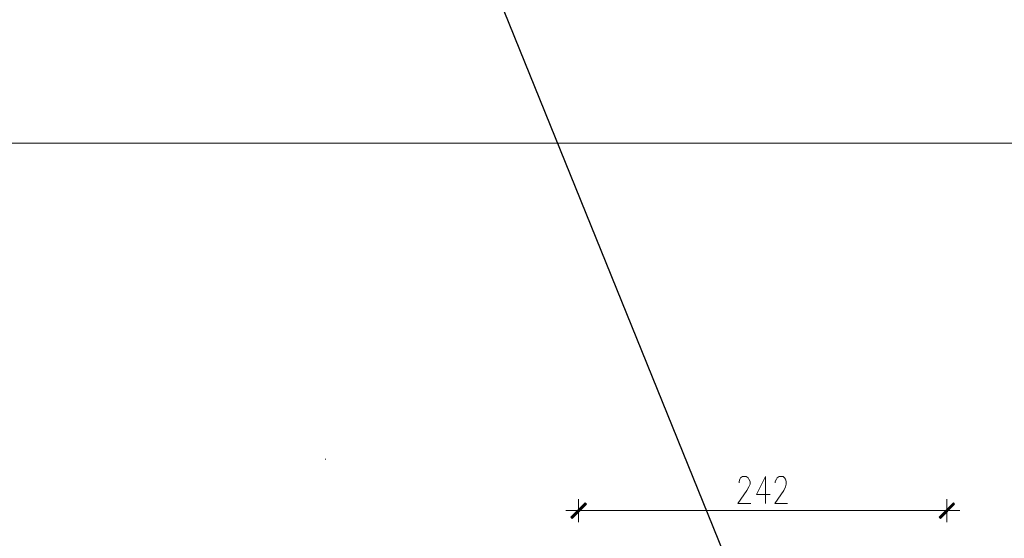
# Model space of a CAD drawing. Header units: inches. Extents: x -1441 to 3871, y -4351 to 2413.
# Tile 237 of 256: x 714 to 1360, y 812 to 1153. Entities that reach past the tile are written whole.
import ezdxf

# ---------------------------------------------------------------- set-up
doc = ezdxf.new("R2010")
doc.units = ezdxf.units.IN
doc.header["$MEASUREMENT"] = 0
doc.layers.add('at_Entity', color=7, linetype='Continuous')
doc.layers.add('at_Solid', color=7, linetype='Continuous')

msp = doc.modelspace()

# ---------------------------------------------------------------- hatches: boundary and pattern name
at = {"layer": 'at_Solid', "lineweight": 15}
for points in [[(1075.21312, 825.90609), (1076.05749, 825.04742), (1084.52502, 835.20845)], [(1076.05749, 825.04742), (1084.52502, 835.20845), (1085.37416, 834.34977)], [(1326.22405, 835.20845), (1317.75652, 825.04742), (1316.90738, 825.90609)], [(1327.06842, 834.34977), (1326.22405, 835.20845), (1317.75652, 825.04742)]]:
    msp.add_hatch(color=7, dxfattribs=at).paths.add_polyline_path(points)

# ---------------------------------------------------------------- linework, layer by layer
msp.add_lwpolyline([(1178.07332, 417.41346), (1178.91768, 794.13497), (850.86895, 1604.72786)])
at = {"layer": 'at_Entity', "color": 7, "lineweight": 15}
for p, q in [((-467.25088, 1071.39285), (1612.36448, 1071.39285)), ((913.93891, 863.97419), (914.36348, 863.97419)), ((1185.69171, 849.18583), (1186.1115, 850.85549)), ((1185.69171, 848.32715), (1185.69171, 849.18583)), ((1186.1115, 850.85549), (1186.53607, 851.71417)), ((1186.53607, 851.71417), (1187.80978, 852.57284)), ((1187.80978, 852.57284), (1190.34765, 852.57284)), ((1190.34765, 852.57284), (1191.61659, 851.71417)), ((1191.61659, 851.71417), (1192.04116, 850.85549)), ((1192.04116, 850.85549), (1192.88553, 849.18583)), ((1192.88553, 847.46848), (1192.04116, 845.79882)), ((1192.88553, 849.18583), (1192.88553, 847.46848)), ((1203.04656, 852.57284), (1197.12168, 840.69445)), ((1203.04656, 852.57284), (1203.04656, 834.77911)), ((1209.39601, 849.18583), (1210.24038, 850.85549)), ((1209.39601, 848.32715), (1209.39601, 849.18583)), ((1210.24038, 850.85549), (1210.66495, 851.71417)), ((1210.66495, 851.71417), (1211.93389, 852.57284)), ((1211.93389, 852.57284), (1214.47176, 852.57284)), ((1214.47176, 852.57284), (1215.3209, 851.71417)), ((1215.3209, 851.71417), (1216.16527, 850.85549)), ((1216.16527, 850.85549), (1216.58984, 849.18583)), ((1216.58984, 847.46848), (1216.16527, 845.79882)), ((1216.58984, 849.18583), (1216.58984, 847.46848)), ((1190.77222, 843.27049), (1184.84257, 834.77911)), ((1192.04116, 845.79882), (1190.77222, 843.27049)), ((1197.12168, 840.69445), (1206.009, 840.69445)), ((1214.89633, 843.27049), (1208.97145, 834.77911)), ((1216.16527, 845.79882), (1214.89633, 843.27049)), ((1084.52502, 835.20845), (1075.21312, 825.90609)), ((1084.94959, 834.77911), (1075.63769, 825.47675)), ((1076.05749, 825.04742), (1084.52502, 835.20845)), ((1076.05749, 825.04742), (1084.52502, 835.20845)), ((1085.37416, 834.34977), (1076.05749, 825.04742)), ((1080.29364, 822.51908), (1080.29364, 837.73678)), ((1084.52502, 835.20845), (1085.37416, 834.34977)), ((1184.84257, 834.77911), (1193.3101, 834.77911)), ((1208.97145, 834.77911), (1217.43897, 834.77911)), ((1316.90738, 825.90609), (1326.22405, 835.20845)), ((1317.33672, 825.47675), (1326.64385, 834.77911)), ((1326.22405, 835.20845), (1317.75652, 825.04742)), ((1326.22405, 835.20845), (1317.75652, 825.04742)), ((1317.75652, 825.04742), (1327.06842, 834.34977)), ((1321.9879, 837.73678), (1321.9879, 822.51908)), ((1327.06842, 834.34977), (1326.22405, 835.20845)), ((1088.3366, 830.15178), (1071.82611, 830.15178)), ((1316.48759, 830.15178), (1085.79396, 830.15178)), ((1313.94494, 830.15178), (1330.45543, 830.15178)), ((1075.21312, 825.90609), (1076.05749, 825.04742)), ((1317.75652, 825.04742), (1316.90738, 825.90609))]:
    msp.add_line(p, q, dxfattribs=at)

doc.saveas('drawing.dxf')
